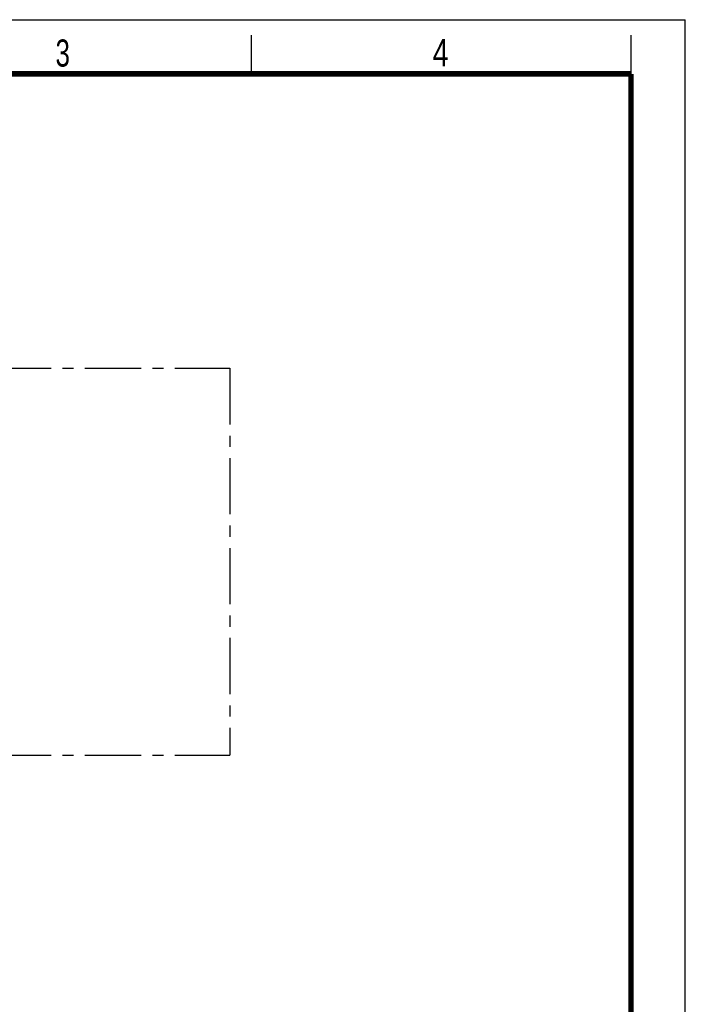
# Model space of a CAD drawing. Header units: millimetres. Extents: x 0 to 210, y 0 to 297.
# Tile 18 of 18: x 124 to 210, y 170 to 297. Entities that reach past the tile are written whole.
import ezdxf

# ---------------------------------------------------------------- set-up
doc = ezdxf.new("R2010")
doc.units = ezdxf.units.MM
doc.header["$LTSCALE"] = 19.36
doc.linetypes.add('CENTER', pattern=[0.6, 0.375, -0.075, 0.075, -0.075])
doc.layers.get('0').update_dxf_attribs({"linetype": 'CONTINUOUS'})
doc.layers.add('DEFAULT_1', color=7, linetype='CENTER')
doc.styles.add('TEXTSTYLE_2', font='txt', dxfattribs={"width": 0.75})

msp = doc.modelspace()

# ---------------------------------------------------------------- linework, layer by layer
at = {"color": 2, "linetype": 'Continuous'}
for p, q in [((0, 297), (210, 297)), ((210, 0), (210, 297)), ((154, 290), (154, 295)), ((203, 290), (203, 295))]:
    msp.add_line(p, q, dxfattribs=at)
at = {"color": 7, "linetype": 'Continuous', "const_width": 0.7}
for points in [[(7, 290), (203, 290)], [(203, 7), (203, 290)]]:
    msp.add_lwpolyline(points, dxfattribs=at)
at = {"layer": 'DEFAULT_1', "color": 5, "linetype": 'CENTER'}
for p, q in [((51.167141, 251.957403), (151.18209, 251.957403)), ((151.18209, 251.957403), (151.18209, 201.943956)), ((51.167141, 201.943956), (151.18209, 201.943956))]:
    msp.add_line(p, q, dxfattribs=at)

# ---------------------------------------------------------------- texts
at = {"color": 5, "linetype": 'Continuous', "style": 'TEXTSTYLE_2'}
for s, width, p in [('3', 0.714286, (128.683914, 290.942865)), ('4', 0.785714, (177.383142, 290.991055))]:
    msp.add_text(s, height=3.5, dxfattribs=dict(at, width=width)).set_placement(p)

doc.saveas('drawing.dxf')
